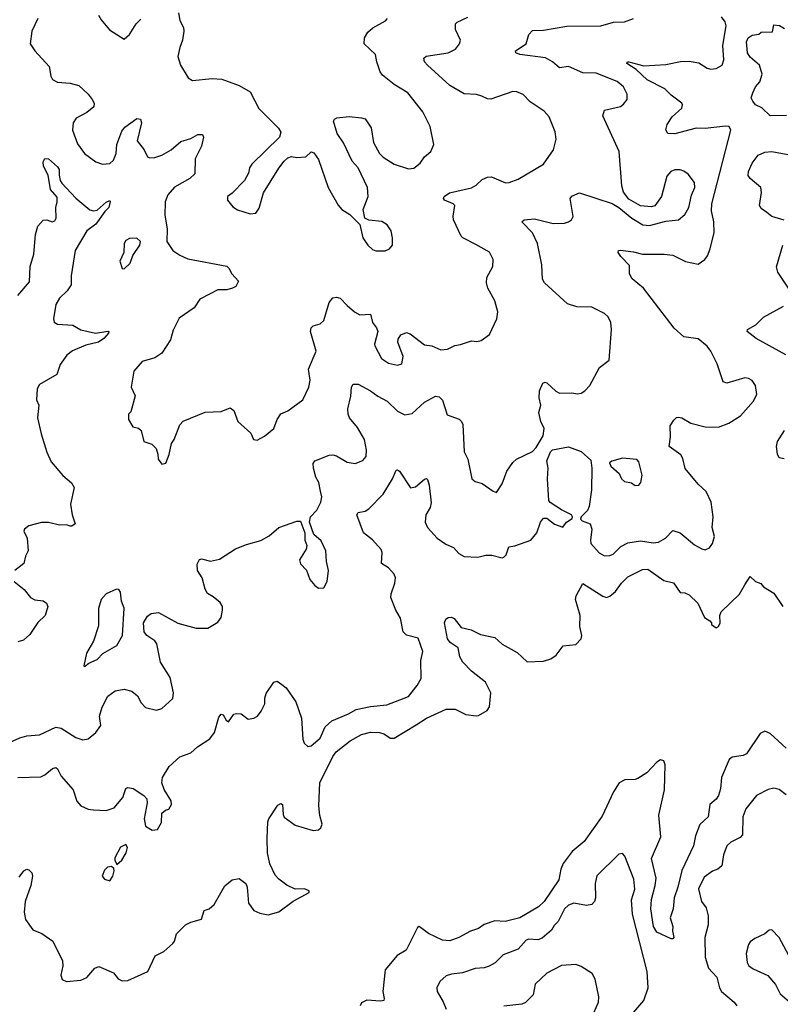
# Model space of a CAD drawing. Extents: x 2199565 to 2323334, y 894172 to 1018966.
# Tile 34 of 256: x 2249894 to 2254122, y 918033 to 923509. Entities that reach past the tile are written whole.
import ezdxf

# ---------------------------------------------------------------- set-up
doc = ezdxf.new("R2010")
doc.units = 0

msp = doc.modelspace()

# ---------------------------------------------------------------- linework, layer by layer
at = {"layer": '0CON10XD'}
for points in [[(2249996, 923515), (2249962.5, 923445), (2249952.5, 923375), (2249978, 923335), (2250058, 923248), (2250066.7, 923195), (2250076.3, 923176.3), (2250105, 923161.4), (2250175, 923155.8), (2250222.2, 923142.2), (2250275.8, 923095), (2250298, 923065), (2250308.8, 923045), (2250306.7, 923025), (2250267, 922993), (2250209.1, 922960.9), (2250191.4, 922935), (2250188.1, 922895), (2250215, 922818.8), (2250253.8, 922765), (2250317.7, 922717.7), (2250353.9, 922706.1), (2250395, 922709.2), (2250415, 922728), (2250430.8, 922765), (2250434.7, 922815), (2250462, 922888), (2250479.2, 922910.8), (2250545, 922960), (2250565, 922955.8), (2250571.5, 922935), (2250547.8, 922835), (2250585.7, 922785), (2250605, 922746.7), (2250615, 922740), (2250645, 922741.9), (2250685, 922755.5), (2250735.6, 922785), (2250789.4, 922830.6), (2250845, 922848.1), (2250885, 922870.8), (2250910, 922870), (2250915.7, 922855), (2250904.5, 922805), (2250869.2, 922735), (2250868.3, 922651.7), (2250840, 922625), (2250755, 922578.1), (2250718.1, 922535), (2250703.7, 922496.3), (2250702, 922422), (2250714.4, 922345), (2250711.4, 922275), (2250745.5, 922225.5), (2250785, 922199.5), (2250828, 922178), (2251045, 922138), (2251057.3, 922127.3), (2251073.8, 922095), (2251111.2, 922055), (2251095.7, 922024.3), (2251077.5, 922015), (2251045, 922006), (2250995, 922007.1), (2250896, 921955), (2250864.2, 921905.8), (2250781.1, 921848.9), (2250748, 921782), (2250732.5, 921727.5), (2250684.3, 921655), (2250645, 921628.6), (2250575, 921607.5), (2250528.8, 921555), (2250513.8, 921465), (2250536.4, 921416.4), (2250511.7, 921328.3), (2250500, 921315), (2250500, 921285), (2250522.5, 921245), (2250555, 921236.7), (2250570, 921225), (2250585, 921162.5), (2250628.3, 921148.3), (2250652.5, 921125), (2250663, 921093), (2250663.8, 921065), (2250685, 921037.5), (2250707, 921043), (2250725, 921090), (2250737.7, 921152.3), (2250753.3, 921175), (2250784.4, 921255.6), (2250803.6, 921276.4), (2250925, 921326.2), (2251015, 921329.2), (2251065, 921350), (2251083.8, 921335), (2251107.1, 921275), (2251179.2, 921209.2), (2251193.3, 921175), (2251215, 921170), (2251255, 921192), (2251306.5, 921235), (2251324.6, 921285.4), (2251345, 921316), (2251385, 921334.2), (2251467.5, 921395), (2251502, 921465), (2251508, 921505), (2251500, 921565), (2251542.2, 921665), (2251511.5, 921775), (2251515, 921796), (2251524.6, 921805.4), (2251565, 921816.5), (2251584.4, 921835), (2251615, 921936.7), (2251635, 921962), (2251655, 921965.8), (2251675, 921960.8), (2251715, 921918.6), (2251755, 921884.4), (2251785, 921868.1), (2251845, 921871.2), (2251854.4, 921825), (2251877.8, 921795), (2251884.5, 921775), (2251866.2, 921705), (2251868.8, 921695), (2251904.6, 921624.6), (2251945, 921598.9), (2251995, 921587.1), (2252018, 921595), (2252025.7, 921635.7), (2251996.7, 921715), (2251997, 921733), (2252013.6, 921756.4), (2252045, 921770), (2252065, 921762.5), (2252145, 921700.8), (2252185, 921694.2), (2252235, 921672.9), (2252272.7, 921677.3), (2252312.7, 921697.3), (2252345, 921702), (2252405, 921723.3), (2252435, 921720), (2252460, 921725), (2252505, 921757.5), (2252546.2, 921845), (2252552, 921885), (2252534.3, 921945), (2252495.8, 922015), (2252489.2, 922045), (2252490.8, 922075), (2252524.1, 922135.9), (2252526, 922175), (2252505, 922216), (2252429.4, 922259.4)], [(2250333.1, 923533.1), (2250347.3, 923507.3), (2250393, 923453), (2250475, 923400), (2250505, 923426.2), (2250542.5, 923485), (2250568, 923512)], [(2250776.9, 923546.9), (2250784.3, 923505), (2250804, 923465), (2250807.1, 923445), (2250800, 923395), (2250784.4, 923355), (2250774.2, 923304.2), (2250788, 923255), (2250830, 923185), (2250855, 923171.4), (2250965, 923180.8), (2251018, 923178), (2251115, 923142.2), (2251175, 923107.5), (2251224, 923015), (2251333.3, 922905), (2251346.4, 922883.6), (2251337.5, 922855), (2251183.8, 922705), (2251171.2, 922685), (2251166.7, 922655), (2251143.3, 922615), (2251075.9, 922544.1), (2251050, 922525), (2251050, 922505), (2251078.3, 922468.3), (2251105, 922451.2), (2251175, 922428.8), (2251206.8, 922433.2), (2251225, 922460), (2251250, 922545), (2251335, 922683.8), (2251365, 922722), (2251385, 922740), (2251405, 922748), (2251435, 922742), (2251485, 922746), (2251515, 922773.8), (2251528.7, 922768.7), (2251555, 922732), (2251609.4, 922575), (2251665, 922476.7), (2251685, 922452.5), (2251730, 922425), (2251785, 922370), (2251802, 922295), (2251828.8, 922255), (2251855, 922230), (2251873, 922223), (2251925, 922222.9), (2251950, 922235), (2251965.6, 922255), (2251966.7, 922295), (2251958.6, 922335), (2251937.2, 922367.2), (2251906.3, 922386.3), (2251834, 922394), (2251812.5, 922405), (2251803, 922453), (2251832, 922525), (2251827.5, 922575), (2251775.6, 922685), (2251742.2, 922722.2), (2251693.4, 922823.4), (2251658.1, 922875), (2251638.8, 922945), (2251644.1, 922955.9), (2251657.7, 922962.3), (2251725, 922970), (2251795, 922963.8), (2251815, 922956.7), (2251847.6, 922907.6), (2251861.4, 922825), (2251894, 922765), (2251913.7, 922743.7), (2251975.8, 922705.8), (2252055, 922679.2), (2252085, 922683.8), (2252119.7, 922710.3), (2252143.6, 922746.4), (2252178.6, 922775), (2252195.6, 922815), (2252175.8, 922915), (2252135, 922996.2), (2252051.2, 923101.2), (2251975, 923148), (2251910.5, 923200.5), (2251898.3, 923218.3), (2251879.2, 923275), (2251872.5, 923315), (2251808.8, 923375), (2251811.7, 923408.3), (2251829.8, 923440.2), (2251857.1, 923462.9), (2251928.3, 923501.7), (2251938.8, 923515)], [(2252429.4, 922259.4), (2252358, 922295), (2252348.6, 922305), (2252305.6, 922395), (2252303.2, 922416.8), (2252312, 922475), (2252303.8, 922485), (2252256.2, 922505), (2252250, 922515), (2252253.1, 922525), (2252283.9, 922546.1), (2252405, 922574.3), (2252431.4, 922588.6), (2252465, 922620.6), (2252495, 922633.3), (2252516.7, 922635), (2252595, 922600.8), (2252615, 922602.5), (2252665, 922622.5), (2252805.8, 922705), (2252861.1, 922785), (2252876.7, 922845), (2252871.1, 922885), (2252838, 922968), (2252809.3, 922999.3), (2252731.7, 923051.7), (2252693.2, 923093.2), (2252658.3, 923108.3), (2252635, 923109.2), (2252512.4, 923067.6), (2252495, 923067.8), (2252462.9, 923082.9), (2252432.4, 923092.4), (2252365, 923096.9), (2252285, 923142.2), (2252161.4, 923255), (2252144, 923275), (2252140, 923295), (2252153.2, 923306.8), (2252275.4, 923324.6), (2252316, 923345), (2252339.2, 923375), (2252344.2, 923395), (2252316, 923455), (2252316.2, 923485), (2252325, 923495.8), (2252385, 923522.5)], [(2252356.8, 921256.8), (2252364, 921105), (2252386, 921065), (2252406.7, 920955), (2252425, 920940), (2252465, 920930), (2252525, 920886.2), (2252545, 920880), (2252575, 920926.7), (2252602.1, 920997.9), (2252635, 921046.2), (2252655, 921064), (2252745, 921108.1), (2252765, 921130), (2252804.5, 921195), (2252810, 921235), (2252791.2, 921275), (2252779.6, 921325), (2252790, 921365), (2252781.5, 921405), (2252783.3, 921445), (2252802.7, 921487.3), (2252815, 921493.3), (2252825, 921488.8), (2252875, 921442.5), (2252895, 921432.5), (2252963.6, 921433.6), (2252995, 921427.5), (2253015, 921432.5), (2253035.9, 921444.1), (2253063.3, 921475), (2253117.5, 921575), (2253170, 921615), (2253183.1, 921785), (2253180, 921825), (2253165, 921857.1), (2253145.3, 921875.3), (2253075, 921909.6), (2252991.4, 921911.4), (2252938.7, 921928.7), (2252812, 922045), (2252799.2, 922065), (2252797.1, 922145), (2252772.2, 922265), (2252743.9, 922323.9), (2252686, 922385), (2252697.5, 922395), (2252755, 922401.1), (2252860, 922375), (2252922.2, 922377.8), (2252945.3, 922384.7), (2252960.8, 922395), (2252970.6, 922415), (2252954, 922515), (2252963.4, 922526.6), (2253005, 922546), (2253186.8, 922486.8), (2253224.3, 922464.3), (2253296.7, 922405), (2253357.9, 922367.9), (2253395, 922364.4), (2253485, 922388.6), (2253555, 922395.6), (2253591.8, 922425), (2253612.7, 922465), (2253627.6, 922532.4), (2253646.7, 922575), (2253645, 922603.3), (2253609.1, 922649.1), (2253585, 922667.1), (2253564.5, 922674.5), (2253535, 922673.3), (2253514.2, 922665), (2253491.6, 922638.4), (2253461.4, 922525), (2253425, 922474), (2253405, 922467.5), (2253345, 922473.8), (2253280.5, 922510.5), (2253250.3, 922550.3), (2253241.4, 922585), (2253225.6, 922775.6), (2253136.2, 922975), (2253145, 923006), (2253233.2, 923026.8), (2253250.9, 923039.1), (2253270, 923065), (2253270, 923095), (2253250.6, 923135), (2253215.7, 923165), (2253098.3, 923211.7), (2253025, 923212.3), (2252945, 923247.9), (2252895, 923240.8), (2252855.6, 923275), (2252816.5, 923296.5), (2252675, 923315.6), (2252652, 923325), (2252650, 923335), (2252709.2, 923375), (2252725, 923426.7), (2252745, 923448.8), (2252805, 923450.8), (2252935, 923472.9), (2253125, 923475.5), (2253195, 923494.4), (2253255, 923496), (2253305, 923516.2)], [(2253235, 922191.1), (2253221.4, 922215), (2253223.3, 922225), (2253233.5, 922226.5), (2253305, 922217.8), (2253355.4, 922204.6), (2253475.4, 922205.4), (2253525, 922198.6), (2253595, 922164.2), (2253665, 922150), (2253702.5, 922175), (2253716.7, 922195), (2253732.5, 922235), (2253753.9, 922326.1), (2253752.5, 922385), (2253738.9, 922445), (2253740.5, 922485), (2253846, 922895), (2253836.7, 922915), (2253817, 922917), (2253705, 922902.9), (2253655, 922905.5), (2253535, 922874.6), (2253495.9, 922875.9), (2253485.9, 922895.9), (2253493.6, 922926.4), (2253521.1, 922968.9), (2253575, 923016.2), (2253578.9, 923035), (2253574.4, 923045), (2253515, 923088.7), (2253480, 923125), (2253381.6, 923175), (2253321.2, 923231.2), (2253268, 923265), (2253272.5, 923275), (2253280, 923275), (2253362.6, 923252.6), (2253485, 923260), (2253567, 923277), (2253615, 923278.5), (2253668.3, 923268.3), (2253715, 923240), (2253735, 923234.4), (2253765, 923237.5), (2253797.8, 923255), (2253808.7, 923285), (2253801.4, 923365), (2253820.5, 923475), (2253816, 923496), (2253794.4, 923525)], [(2254155.4, 922975.4), (2254066, 922975), (2254018.2, 923018.2), (2253983.8, 923035), (2253968.8, 923055), (2253960, 923075), (2253968.3, 923101.7), (2253983.8, 923135), (2254007.5, 923162.5), (2254021.2, 923205), (2254006, 923255), (2253955, 923300), (2253938.8, 923325), (2253933.8, 923385), (2253942.7, 923407.3), (2253965, 923422.5), (2254001.7, 923428.3), (2254015, 923440), (2254078.3, 923441.7), (2254085, 923480), (2254117, 923477), (2254145, 923460)], [(2254143.3, 922393.3), (2254075, 922413.9), (2254047.3, 922437.3), (2254015, 922459.4), (2254005.6, 922475), (2254017.4, 922547.4), (2254013.8, 922575), (2253954, 922625), (2253943.1, 922643.1), (2253945.8, 922665), (2253965, 922710), (2253999.2, 922755), (2254035, 922772.5), (2254075, 922775.4), (2254184.6, 922755.4)], [(2249885, 921974.4), (2249949.4, 922050.6), (2249953.3, 922136.7), (2249973.1, 922205), (2249982.5, 922315), (2249995, 922360), (2250025, 922393.8), (2250045, 922396.2), (2250075, 922384), (2250089.8, 922390.2), (2250097.7, 922405), (2250095.3, 922465), (2250103.3, 922495), (2250102.6, 922522.6), (2250065.6, 922565), (2250053.3, 922643.3), (2250026.9, 922695), (2250025, 922717.5), (2250035, 922736.7), (2250055, 922735.8), (2250105, 922691.4), (2250112.9, 922675), (2250114.5, 922645), (2250118.6, 922615), (2250128.9, 922598.9), (2250205.9, 922515.9), (2250285, 922451.4), (2250305, 922445.7), (2250325, 922450), (2250375, 922494.3), (2250395, 922502.5), (2250397.7, 922497.7), (2250390, 922465), (2250367, 922443), (2250318.1, 922371.9), (2250266.7, 922335), (2250203.1, 922225), (2250180.8, 922085), (2250180.6, 922035), (2250159.1, 922000.9), (2250115, 921959.2), (2250094.4, 921925), (2250082.5, 921845), (2250086.2, 921826.2), (2250105, 921816.2), (2250189.1, 921809.1), (2250235, 921784.3), (2250315, 921765.6), (2250385, 921776), (2250390, 921775), (2250387.5, 921765), (2250362.5, 921735), (2250332, 921715), (2250262.1, 921697.9), (2250187.1, 921667.1), (2250156, 921644), (2250119.3, 921590.7), (2250101.2, 921535), (2250005, 921480), (2249992.2, 921455), (2249988.6, 921395), (2250000, 921365), (2249993.1, 921295), (2250013.1, 921205), (2250045, 921103.3), (2250070.2, 921050.2), (2250135, 920973.8), (2250182.7, 920932.7), (2250197, 920907), (2250177.5, 920815), (2250186, 920756), (2250202.5, 920705), (2250185, 920692.5), (2250175, 920692.5), (2250155, 920700), (2250115, 920697.5), (2250055, 920712.5), (2250015, 920713.1), (2249945.7, 920694.3), (2249921.2, 920675), (2249916.7, 920665), (2249936.7, 920625), (2249941.2, 920555), (2249926.2, 920525), (2249916.7, 920485), (2249868, 920445)], [(2250475, 922123.3), (2250507.5, 922155), (2250523.3, 922196.7), (2250562, 922255), (2250566, 922275), (2250545, 922292.9), (2250505, 922291.9), (2250485, 922280), (2250474.5, 922265), (2250473.3, 922215), (2250451.4, 922165), (2250463.3, 922125), (2250475, 922123.3)], [(2254168, 922015), (2254108.5, 922105), (2254100.7, 922135), (2254135.5, 922254.5)], [(2249885, 919295.4), (2250011.7, 919298.3), (2250035, 919310), (2250076, 919345), (2250095, 919350), (2250105, 919342.5), (2250125, 919302.5), (2250191.2, 919225), (2250212.7, 919162.7), (2250235, 919137.8), (2250275, 919118.9), (2250305, 919114.5), (2250375, 919111.9), (2250420, 919125), (2250467.6, 919182.4), (2250485, 919233.3), (2250495, 919238), (2250525, 919233.8), (2250585, 919193.8), (2250601.2, 919175), (2250603.6, 919153.6), (2250586.2, 919065), (2250593, 919023), (2250630.7, 919000.7), (2250660, 919005), (2250682.5, 919045), (2250683.9, 919096.1), (2250705, 919112.5), (2250722.5, 919117.5), (2250737.5, 919145), (2250736.7, 919165), (2250697.6, 919227.6), (2250683.5, 919265), (2250688.6, 919295), (2250724.7, 919355.3), (2250785, 919408.8), (2250845, 919431.2), (2250883.3, 919465), (2250950.9, 919509.1), (2250977.5, 919545), (2251000.3, 919629.7), (2251015, 919646.7), (2251025, 919642.5), (2251042.7, 919612.7), (2251055, 919603.3), (2251084.1, 919645.9), (2251099.3, 919650.7), (2251125, 919648.8), (2251165, 919618.8), (2251195, 919624.2), (2251216, 919635), (2251237.4, 919662.6), (2251256, 919705), (2251256.2, 919735), (2251265, 919762.5), (2251307.5, 919825), (2251325, 919830), (2251351.7, 919811.7), (2251375, 919793.8), (2251429.2, 919715), (2251460.6, 919625), (2251467.3, 919507.3), (2251476.2, 919485), (2251495, 919466.2), (2251515, 919471.2), (2251565, 919513.3), (2251592.9, 919577.1), (2251629.7, 919610.3), (2251722.1, 919647.9), (2251765, 919672.2), (2251845, 919688.5), (2251935, 919697.9), (2252055, 919745.8), (2252104.1, 919805.9), (2252126.2, 919845), (2252124.2, 919945), (2252135.8, 919995), (2252109.6, 920069.6), (2252045, 920086.9), (2252025.6, 920105), (2252011.1, 920181.1), (2251984.5, 920225), (2251957.9, 920295), (2251959.2, 920315), (2251980, 920375), (2251982.7, 920405), (2251975.8, 920425.8), (2251945, 920461.1), (2251904.5, 920484.5), (2251909.5, 920545), (2251903, 920563), (2251855, 920615.6), (2251804.4, 920655), (2251767.5, 920755), (2251775, 920767.5), (2251815, 920775.5), (2251835, 920787.8), (2251915, 920870.6), (2251965.6, 920955), (2251986.1, 921003.9), (2251995, 921006), (2252005, 920998), (2252065.9, 920905.9), (2252095, 920910.8), (2252145, 920954), (2252155, 920956.7), (2252160.8, 920950.8), (2252170.7, 920920.7), (2252181.3, 920821.3), (2252175, 920796.2), (2252151.9, 920755), (2252148.5, 920715), (2252160.6, 920685), (2252214.6, 920624.6), (2252262.4, 920592.4), (2252305, 920573.1), (2252335, 920540.8), (2252365, 920524.2), (2252440.9, 920519.1), (2252485, 920530), (2252519.2, 920530.8), (2252575, 920516.7), (2252585, 920520), (2252597.7, 920532.3), (2252612.5, 920577.5), (2252647, 920583), (2252735, 920614), (2252769.2, 920655), (2252789.2, 920715), (2252805, 920736), (2252825, 920737.1), (2252866.7, 920703.3), (2252913.8, 920686.2), (2252933.3, 920715), (2252965.7, 920735), (2252967.6, 920745), (2252960.6, 920755), (2252905, 920783.1), (2252843.2, 920823.2), (2252836.1, 920835), (2252827.7, 920955), (2252831.1, 921015), (2252824.6, 921054.6), (2252844.3, 921105.7), (2252855, 921117.5), (2252945, 921133.6), (2253015, 921108.2), (2253068.5, 921058.5), (2253073.5, 921015), (2253071.7, 920895), (2253058.8, 920801.2), (2253049.9, 920780.1), (2253014.5, 920745), (2253012, 920732), (2253021, 920721), (2253065.6, 920705), (2253074.6, 920674.6), (2253065.9, 920615), (2253069.3, 920595), (2253115, 920543.1), (2253145, 920527.5), (2253175, 920529.1), (2253192.6, 920537.4), (2253235, 920579.2), (2253275, 920599.1), (2253345, 920610.9), (2253415, 920600), (2253445, 920603.3), (2253483.7, 920626.3), (2253525, 920668.8), (2253565, 920654.2), (2253645, 920589.2), (2253685, 920565.8), (2253705, 920560.8), (2253728, 920572), (2253745, 920596.7), (2253755.5, 920635), (2253742.5, 920685), (2253748.2, 920745), (2253737.9, 920825), (2253709.6, 920885), (2253665.7, 920925.7), (2253593, 921013), (2253579.3, 921069.3), (2253568.3, 921088.3), (2253504, 921135), (2253510.9, 921189.1), (2253509.5, 921249.5), (2253529.1, 921280.9), (2253545, 921296.2), (2253555, 921298), (2253575, 921294), (2253625, 921265.6), (2253705, 921244.4), (2253777.3, 921242.7), (2253835.9, 921264.1), (2253901.2, 921305), (2253971.4, 921385), (2253990.6, 921425), (2253984.5, 921474.5), (2253965, 921502.5), (2253945, 921514.2), (2253925, 921516.9), (2253825, 921487.1), (2253804, 921495), (2253770, 921595), (2253735.6, 921665), (2253715, 921692.9), (2253665, 921733.1), (2253585, 921745.8), (2253532.7, 921792.7), (2253361.2, 922015), (2253297.7, 922067.7), (2253283.3, 922095), (2253282.7, 922142.7), (2253235, 922191.1)], [(2254153.3, 921645), (2253986.7, 921735), (2253936.7, 921775), (2253940, 921785), (2253985, 921811.2), (2254027.5, 921855), (2254140, 921915)], [(2249825, 919484), (2249895.8, 919515.8), (2249935, 919525.7), (2250005, 919531.4), (2250095, 919573.5), (2250125, 919568.5), (2250206.6, 919516.6), (2250245, 919504), (2250275, 919510), (2250317.5, 919545), (2250346.2, 919583.8), (2250337.9, 919635), (2250352.1, 919685), (2250385, 919747.5), (2250425, 919775.7), (2250475, 919785.7), (2250517.5, 919775), (2250549.3, 919749.3), (2250570.3, 919710.3), (2250594.4, 919684.4), (2250655, 919668.8), (2250685, 919678.8), (2250745.6, 919734.4), (2250750, 919765), (2250730.9, 919850.9), (2250677.1, 919935), (2250657.3, 920037.3), (2250645.6, 920055), (2250601.9, 920085), (2250586.5, 920105), (2250583.3, 920155), (2250605, 920192), (2250625, 920205.8), (2250665, 920212.5), (2250772.7, 920152.7), (2250875, 920124.5), (2250940, 920125), (2250995, 920157.5), (2251013.3, 920185), (2251021.2, 920225), (2251021.2, 920245), (2251008.3, 920268.3), (2250969.2, 920299.2), (2250937.7, 920317.7), (2250925, 920342.5), (2250908.6, 920405), (2250883.1, 920445), (2250880, 920480), (2250893.6, 920506.4), (2250905, 920510), (2250955, 920497.5), (2251005, 920509.4), (2251094, 920566), (2251155, 920590.5), (2251235, 920611.9), (2251281.5, 920638.5), (2251335, 920684), (2251435, 920720), (2251455, 920720), (2251457.5, 920715), (2251480, 920655), (2251478.8, 920615), (2251491.2, 920585), (2251486.2, 920565), (2251450, 920505), (2251455, 920482.5), (2251488.3, 920448.3), (2251506.7, 920395), (2251535, 920362.5), (2251555, 920347.5), (2251585, 920350), (2251603.3, 920385), (2251610.8, 920445), (2251598.8, 920495), (2251596.2, 920555), (2251570.5, 920610.5), (2251528.8, 920645), (2251506, 920715), (2251511.2, 920745), (2251545, 920781.2), (2251568, 920825), (2251572.9, 920855), (2251566, 920886), (2251556.5, 920935), (2251540.5, 920965), (2251526.7, 921015), (2251525, 921040), (2251534.4, 921055.6), (2251615, 921086.9), (2251635, 921088.5), (2251655, 921083.1), (2251715, 921048.6), (2251758.8, 921041.2), (2251802.3, 921057.7), (2251820, 921080), (2251821.1, 921115), (2251810, 921175), (2251771.5, 921241.5), (2251727.5, 921295), (2251720, 921315), (2251718.2, 921345), (2251735.6, 921415), (2251738, 921465), (2251748, 921482), (2251775, 921482.5), (2251844.7, 921444.7), (2251885, 921414.4), (2251937.6, 921387.6), (2251995, 921332.5), (2252035, 921312), (2252075, 921318.1), (2252145, 921382.2), (2252205, 921414.3), (2252225, 921411.9), (2252245, 921393.8), (2252270.6, 921310.6), (2252337.6, 921287.6), (2252350.8, 921275), (2252356.8, 921256.8)], [(2254143, 921067), (2254115, 921072.5), (2254106.7, 921093.3), (2254101.4, 921135), (2254106.8, 921163.2), (2254144.3, 921225)], [(2253315, 920917.5), (2253335, 920920), (2253346, 920935), (2253354.3, 920975), (2253335, 921050), (2253325, 921063.3), (2253245, 921070), (2253185, 921053.3), (2253173.3, 921045), (2253180, 921025), (2253225.9, 920985.9), (2253240, 920955), (2253255, 920940), (2253295, 920932.5), (2253315, 920917.5)], [(2249890.6, 918739.4), (2249916.7, 918775), (2249935, 918783.8), (2249945, 918781.2), (2249961.2, 918765), (2249965.8, 918745), (2249956.8, 918693.2), (2249924.3, 918605), (2249920, 918545), (2249927.1, 918505), (2249967.7, 918447.7), (2250017, 918427), (2250078, 918385), (2250131.5, 918275), (2250133.6, 918246.4), (2250122.5, 918195), (2250130.6, 918170.6), (2250155, 918160.5), (2250235, 918167.8), (2250268, 918182), (2250312.9, 918235), (2250335, 918243.5), (2250415, 918208.5), (2250442.2, 918175), (2250463.6, 918163.6), (2250495, 918164.7), (2250607.3, 918215), (2250647.4, 918302.6), (2250695, 918326.9), (2250745, 918370.8), (2250755.6, 918385), (2250765.8, 918425), (2250816.7, 918475), (2250845, 918490), (2250905, 918506.7), (2250920, 918555), (2250947.5, 918565), (2250975, 918588.8), (2251035, 918692), (2251074.5, 918725.5), (2251115, 918732.5), (2251151.2, 918705), (2251159.2, 918685), (2251165.6, 918595), (2251195, 918554.3), (2251229.6, 918539.6), (2251275, 918531.2), (2251335, 918547.3), (2251415, 918606.5), (2251503.8, 918655), (2251503.3, 918665), (2251477.5, 918675), (2251425, 918672.9), (2251378.8, 918695), (2251335, 918729.2), (2251315, 918751.2), (2251284.2, 918815), (2251272, 918875), (2251270, 918955), (2251272.7, 919047.3), (2251278.8, 919065), (2251329.7, 919140.3), (2251345, 919150), (2251355, 919143.8), (2251358.1, 919088.1), (2251364.4, 919074.4), (2251425, 919028.9), (2251525, 918999.2), (2251555, 919004), (2251568.8, 919015), (2251576, 919035), (2251562.6, 919082.6), (2251557.5, 919137.5), (2251562, 919265), (2251635, 919411.8), (2251653.2, 919436.8), (2251731.1, 919498.9), (2251795, 919533.3), (2251845, 919546.7), (2251895, 919545.3), (2251917.8, 919537.8), (2251955, 919512.5), (2251975, 919512.4), (2252097.7, 919587.7), (2252155, 919623.7), (2252265, 919674.4), (2252314.2, 919674.2), (2252374.2, 919644.2), (2252432.3, 919637.7), (2252445, 919638.8), (2252493, 919667), (2252505, 919687.5), (2252512.5, 919765), (2252484.1, 919824.1), (2252405, 919886.4), (2252357.5, 919935), (2252340.7, 919965), (2252331.1, 920015), (2252287.1, 920045), (2252272.1, 920065), (2252256.2, 920155), (2252263.3, 920175), (2252275.7, 920184.3), (2252295, 920186.7), (2252309.2, 920179.2), (2252348.1, 920128.1), (2252403.3, 920115), (2252455, 920090), (2252535, 920073.8), (2252575, 920035.7), (2252659.6, 919989.6), (2252715, 919937.1), (2252805, 919941.1), (2252846.7, 919955), (2252876, 919975), (2252915, 920026.7), (2252985, 920034.4), (2253015.7, 920065), (2253018.9, 920085), (2253007.9, 920135), (2253009.6, 920195), (2252983.5, 920285), (2252987.1, 920305), (2253025, 920374), (2253135, 920302.9), (2253155, 920295.6), (2253175, 920303.3), (2253205, 920328.5), (2253238.5, 920375), (2253275, 920410.3), (2253355, 920450.4), (2253385, 920452.5), (2253475, 920390.5), (2253527.5, 920377.5), (2253565, 920323.8), (2253592, 920322), (2253615, 920311.2), (2253663.2, 920263.2), (2253700, 920185), (2253730, 920165), (2253740, 920155), (2253740, 920145), (2253765, 920127.5), (2253777.5, 920135), (2253786.7, 920155), (2253786.2, 920195), (2253793.8, 920215), (2253895.6, 920314.4), (2253924.4, 920365.6), (2253955, 920412.5), (2253984.2, 920384.2), (2254013.6, 920373.6), (2254027.5, 920355), (2254085, 920320), (2254135.9, 920245.9)], [(2249864.5, 920384.5), (2249919.8, 920339.8), (2249955, 920296), (2249978.3, 920281.7), (2250025, 920276.2), (2250043.6, 920263.6), (2250050, 920245), (2250036.9, 920195), (2249995, 920157.1), (2249950.7, 920089.3), (2249915, 920057.7), (2249885, 920049.4)], [(2250255, 919912.5), (2250279.3, 919930.7), (2250325, 919950), (2250355.7, 919984.3), (2250435, 920028), (2250465.5, 920084.5), (2250475.4, 920235.4), (2250460, 920275), (2250453.8, 920325), (2250445, 920340), (2250432.5, 920342.5), (2250375, 920316.7), (2250348, 920285), (2250332.9, 920235), (2250332.7, 920137.3), (2250305, 920052.5), (2250266, 919985), (2250250, 919915), (2250255, 919912.5)], [(2254155, 919456.7), (2254065, 919539.4), (2254035, 919551.4), (2254010.7, 919539.3), (2253933, 919427), (2253915, 919417.5), (2253855, 919407.5), (2253838, 919395), (2253794.4, 919295), (2253788.6, 919231.4), (2253778.5, 919195), (2253765.3, 919174.7), (2253730.5, 919145), (2253720.8, 919075), (2253675, 919033.3), (2253650.8, 918969.2), (2253639.6, 918915), (2253573.6, 918776.4), (2253553, 918685), (2253531.3, 918625), (2253525.9, 918564.1), (2253510.5, 918515), (2253524, 918466), (2253522, 918442), (2253530, 918405), (2253525, 918397.5), (2253515, 918396.7), (2253434.7, 918434.7)], [(2253434.7, 918434.7), (2253417.1, 918465), (2253401.6, 918565), (2253405, 918616.7), (2253426.5, 918693.5), (2253431.7, 918735), (2253405.2, 918844.7), (2253457.1, 918965), (2253445.7, 919084.3), (2253478.6, 919225), (2253482.2, 919365), (2253475, 919388), (2253455, 919392.5), (2253435, 919380.6), (2253380, 919320), (2253330.5, 919289.5), (2253315, 919283.3), (2253258.1, 919281.9), (2253226.7, 919265), (2253194.6, 919215), (2253131.4, 919078.6), (2253031.9, 918938.1), (2252965, 918883.5), (2252914.2, 918815.8), (2252901.1, 918785), (2252891.5, 918725), (2252810, 918605), (2252777.3, 918575), (2252675, 918514.6), (2252592.9, 918492.9), (2252535, 918498), (2252475, 918476.4), (2252445, 918454.4), (2252399.5, 918440.5), (2252335.9, 918404.1), (2252284.6, 918385.4), (2252245, 918390.4), (2252166.4, 918426.4), (2252115, 918465.8), (2252105, 918460), (2252041.5, 918335), (2251992.7, 918305), (2251926.4, 918225), (2251913.5, 918105), (2251920.8, 918065), (2251918.8, 918055), (2251899.8, 918050.2), (2251822.9, 918057.1), (2251795, 918042), (2251785.8, 918025)], [(2254155, 919198.8), (2254115, 919228.2), (2254085, 919235.5), (2254055, 919227.1), (2253990, 919195), (2253929.3, 919120.7), (2253914, 919076), (2253911.5, 918975), (2253898.9, 918961.1), (2253847.5, 918935), (2253824.4, 918915), (2253805.5, 918865), (2253797.3, 918802.7), (2253774.5, 918785.5), (2253745, 918773.5), (2253698.9, 918741.1), (2253666.4, 918675), (2253683.3, 918605), (2253708.9, 918568.9), (2253720, 918525), (2253720.8, 918475), (2253702.5, 918405), (2253703.8, 918295), (2253721.8, 918235), (2253769.3, 918185), (2253784.1, 918125), (2253794.8, 918104.8), (2253865.7, 918045), (2253879.4, 918025)], [(2250435, 918810), (2250462.5, 918835), (2250486.7, 918875), (2250493.3, 918905), (2250485, 918922.5), (2250455, 918907.5), (2250423, 918847), (2250422.5, 918835), (2250435, 918810)], [(2253286.2, 917963.8), (2253363.1, 918055), (2253387.8, 918125), (2253382.3, 918215), (2253300.7, 918535), (2253294.7, 918615), (2253313.8, 918673.8), (2253308.4, 918728.4), (2253256.8, 918856.8), (2253245, 918872.5), (2253225, 918868.8), (2253102.6, 918747.4), (2253091.9, 918705), (2253095.4, 918624.6), (2253089.4, 918605), (2253075, 918587.5), (2253045, 918581.9), (2252975, 918596.2), (2252945.3, 918584.7), (2252922.5, 918565), (2252886.9, 918493.1), (2252865, 918471.9), (2252850, 918445), (2252798.1, 918401.9), (2252775, 918391.2), (2252725, 918395.4), (2252709.8, 918390.2), (2252665, 918339.5), (2252581.5, 918308.5), (2252537, 918263), (2252503.8, 918245), (2252475, 918236.5), (2252425, 918233.1), (2252355, 918208.6), (2252295, 918201.1), (2252265, 918190.8), (2252229.7, 918160.3), (2252212.9, 918125), (2252214.4, 918105), (2252247.2, 918047.2), (2252265.4, 918005.4)], [(2250395, 918720), (2250412.5, 918745), (2250420, 918775), (2250418.3, 918788.3), (2250405, 918800), (2250383.3, 918796.7), (2250365, 918780), (2250353.3, 918745), (2250365, 918730), (2250395, 918720)], [(2254170, 918305), (2254115.4, 918405.4), (2254075, 918446.7), (2254060, 918445), (2254035.7, 918424.3), (2253980.3, 918399.7), (2253955, 918381.2), (2253944.3, 918365.7), (2253932.5, 918315), (2253937.5, 918265), (2253947.6, 918247.6), (2253970.7, 918230.7), (2254053.3, 918193.3), (2254095, 918143.8), (2254121.4, 918091.4), (2254185.3, 918035.3)], [(2253085.7, 917985), (2253112, 918045), (2253114, 918075), (2253092.3, 918172.3), (2253076.7, 918205), (2253015, 918243.8), (2252985, 918254), (2252905, 918248.6), (2252825, 918205.8), (2252758.8, 918145), (2252747.5, 918085), (2252705, 918044), (2252685, 918034.3), (2252585, 918022)]]:
    msp.add_lwpolyline(points, dxfattribs=at)

doc.saveas('drawing.dxf')
